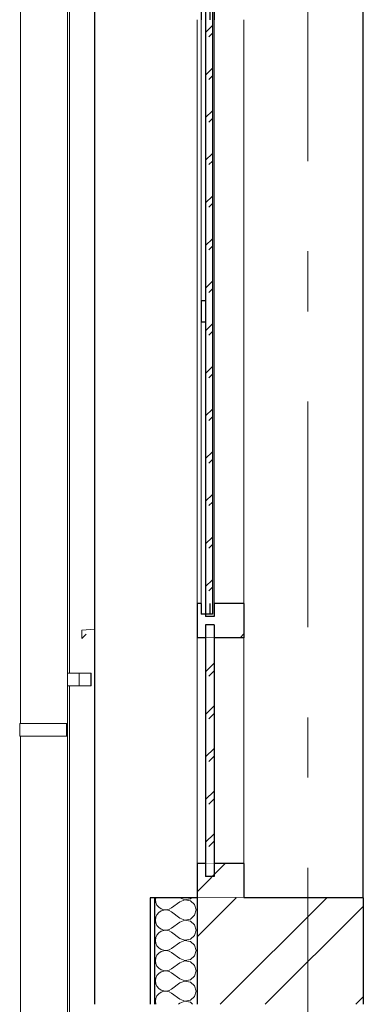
# Model space of a CAD drawing. Header units: millimetres. Extents: x -15683 to 202647, y -7448 to 20513.
# Tile 103 of 114: x 201496 to 202302, y 352 to 2662. Entities that reach past the tile are written whole.
import ezdxf
from ezdxf.enums import TextEntityAlignment as Align

# ---------------------------------------------------------------- set-up
doc = ezdxf.new("R2010")
doc.units = ezdxf.units.MM
doc.header["$MEASUREMENT"] = 0
doc.set_wipeout_variables(frame=1)
doc.linetypes.add('Wipeout_Contour', pattern=[1000, 0, -1000])
doc.linetypes.add('Штрих-Штриховая', pattern=[1093.611073, 529.166651, -211.666656, 141.111112, -211.666656])
for name, color, linetype in [('Конструктив - Навесные Стены', 7, 'Continuous'), ('Конструктив - Стены Несущие', 7, 'Continuous'), ('Новый_1 ВОДОСТОК', 7, 'Continuous'), ('Окна Archicad', 7, 'Continuous'), ('Элемент Модели - Оси', 7, 'Continuous')]:
    doc.layers.add(name, color=color, linetype=linetype)
for name, color, linetype, lineweight in [('Конструктив - Навесные Стены_Ном._пера__1', 7, 'Continuous', 15), ('Конструктив - Навесные Стены_Ном._пера__21', 7, 'Continuous', 30), ('Конструктив - Навесные Стены_Ном._пера__27', 7, 'Continuous', 30), ('Конструктив - Стены Несущие_Ном._пера__101', 253, 'Continuous', 5), ('Конструктив - Стены Несущие_Ном._пера__21', 7, 'Continuous', 30), ('Новый_1 ВОДОСТОК_Ном._пера__141', 7, 'Continuous', 20), ('Окна Archicad_Ном._пера__1', 7, 'Continuous', 15), ('Элемент Модели - Оси_Ном._пера__1', 7, 'Continuous', 15), ('Элемент Модели - Оси_Ном._пера__2', 8, 'Continuous', 15)]:
    doc.layers.add(name, color=color, linetype=linetype, lineweight=lineweight)
doc.layers.add('Конструктив - Навесные Стены_Ном._пера__165', color=7, linetype='Continuous', lineweight=5, true_color=0x80d6ff)
doc.layers.add('Конструктив - Навесные Стены_Ном._пера__166', color=7, linetype='Continuous', lineweight=5, true_color=0x97cbff)
doc.styles.add('СГЕНЕРИР_СТИЛЬ_1', font='arial.ttf')
pattern_1 = [(45, (227496.02, -3497.64), (-176.7767, 176.7767), []), (45, (227460.67, -3462.28), (-176.7767, 176.7767), []), (45, (227425.31, -3426.93), (-176.7767, 176.7767), [])]

# ---------------------------------------------------------------- blocks, each defined once
blk = doc.blocks.new('Элемент Разреза_544_4', base_point=(227496, -3497.6))
at = {"color": 254, "linetype": 'Wipeout_Contour', "lineweight": 0, "ltscale": 807871.051636}
blk.add_wipeout([(202021.7, 682.4), (201911.7, 682.4), (201911.7, 602.4), (202021.7, 602.4)], dxfattribs=at).dxf.layer = 'Конструктив - Навесные Стены'
at = {"layer": 'Конструктив - Навесные Стены_Ном._пера__166', "linetype": 'Continuous', "lineweight": 5, "true_color": 0x97cbff}
h = blk.add_hatch(dxfattribs=at)
h.set_pattern_fill('АЛЮМИНИЙ_0004', color=151, style=0, pattern_type=2)
h.set_pattern_definition(pattern_1)
h.paths.add_polyline_path([(202021.7, 682.4), (201911.7, 682.4), (201911.7, 602.4), (202021.7, 602.4)])
at = {"layer": 'Конструктив - Навесные Стены_Ном._пера__27', "color": 7, "linetype": 'Continuous', "lineweight": 30}
for p, q in [((201911.7, 682.4), (201911.7, 602.4)), ((202021.7, 682.4), (202021.7, 602.4)), ((202021.7, 602.4), (201911.7, 602.4))]:
    blk.add_line(p, q, dxfattribs=at)
at = {"color": 254, "linetype": 'Wipeout_Contour', "lineweight": 0, "ltscale": 807771.362828}
blk.add_wipeout([(201951.7, 682.4), (201931.7, 682.4), (201931.7, 652.4), (201951.7, 652.4)], dxfattribs=at).dxf.layer = 'Конструктив - Навесные Стены'
at = {"layer": 'Конструктив - Навесные Стены_Ном._пера__166', "linetype": 'Continuous', "lineweight": 5, "true_color": 0x97cbff}
h = blk.add_hatch(dxfattribs=at)
h.set_pattern_fill('АЛЮМИНИЙ_0004', color=151, style=0, pattern_type=2)
h.set_pattern_definition(pattern_1)
h.paths.add_polyline_path([(201951.7, 682.4), (201931.7, 682.4), (201931.7, 652.4), (201951.7, 652.4)])
at = {"layer": 'Конструктив - Навесные Стены_Ном._пера__27', "color": 7, "linetype": 'Continuous', "lineweight": 30}
blk.add_line((202021.7, 682.4), (201911.7, 682.4), dxfattribs=at)
blk = doc.blocks.new('Элемент Разреза_546_4', base_point=(227496, -3497.6))
at = {"layer": 'Конструктив - Навесные Стены_Ном._пера__1', "color": 7, "linetype": 'Continuous', "lineweight": 15}
for p, q in [((201911.7, 682.4), (201911.7, 1212.4)), ((202021.7, 682.4), (202021.7, 1212.4))]:
    blk.add_line(p, q, dxfattribs=at)
blk = doc.blocks.new('Элемент Разреза_547_4', base_point=(227496, -3497.6))
at = {"color": 254, "linetype": 'Wipeout_Contour', "lineweight": 0, "ltscale": 1615666.525125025}
blk.add_wipeout([(201911.7, 1212.4), (202021.7, 1212.4), (202021.7, 1292.4), (201951.7, 1292.4), (201951.7, 1262.4), (201931.7, 1262.4), (201931.7, 1292.4), (201911.7, 1292.4)], dxfattribs=at).dxf.layer = 'Конструктив - Навесные Стены'
at = {"layer": 'Конструктив - Навесные Стены_Ном._пера__166', "linetype": 'Continuous', "lineweight": 5, "true_color": 0x97cbff}
h = blk.add_hatch(dxfattribs=at)
h.set_pattern_fill('АЛЮМИНИЙ_0004', color=151, style=0, pattern_type=2)
h.set_pattern_definition(pattern_1)
h.paths.add_polyline_path([(201911.7, 1212.4), (202021.7, 1212.4), (202021.7, 1292.4), (201951.7, 1292.4), (201951.7, 1262.4), (201931.7, 1262.4), (201931.7, 1292.4), (201911.7, 1292.4)])
at = {"layer": 'Конструктив - Навесные Стены_Ном._пера__27', "color": 7, "linetype": 'Continuous', "lineweight": 30}
for p, q in [((202021.7, 1292.4), (201951.7, 1292.4)), ((202021.7, 1292.4), (202021.7, 1212.4)), ((202021.7, 1212.4), (201911.7, 1212.4))]:
    blk.add_line(p, q, dxfattribs=at)
at = {"color": 254, "linetype": 'Wipeout_Contour', "lineweight": 0, "ltscale": 807723.175232}
blk.add_wipeout([(201931.7, 1292.4), (201921.7, 1292.4), (201921.7, 1267.4), (201931.7, 1267.4)], dxfattribs=at).dxf.layer = 'Конструктив - Навесные Стены'
at = {"layer": 'Конструктив - Навесные Стены_Ном._пера__166', "linetype": 'Continuous', "lineweight": 5, "true_color": 0x97cbff}
h = blk.add_hatch(dxfattribs=at)
h.set_pattern_fill('АЛЮМИНИЙ_0004', color=151, style=0, pattern_type=2)
h.set_pattern_definition(pattern_1)
h.paths.add_polyline_path([(201931.7, 1292.4), (201921.7, 1292.4), (201921.7, 1267.4), (201931.7, 1267.4)])
at = {"layer": 'Конструктив - Навесные Стены_Ном._пера__27', "color": 7, "linetype": 'Continuous', "lineweight": 30}
for p, q in [((201911.7, 1292.4), (201911.7, 1212.4)), ((201921.7, 1292.4), (201911.7, 1292.4))]:
    blk.add_line(p, q, dxfattribs=at)
blk = doc.blocks.new('*X626', base_point=(227496, -3497.6))
at = {"layer": 'Конструктив - Навесные Стены_Ном._пера__165', "color": 141, "linetype": 'Continuous', "lineweight": 5, "true_color": 0x80d6ff}
for p, q in [((201931.7, 1132.6), (201951.7, 1152.6)), ((201939.2, 1122.3), (201951.7, 1134.8)), ((201931.7, 1032.6), (201951.7, 1052.6)), ((201939.2, 1022.3), (201951.7, 1034.8)), ((201931.7, 932.6), (201951.7, 952.6)), ((201939.2, 922.3), (201951.7, 934.8)), ((201931.7, 832.6), (201951.7, 852.6)), ((201939.2, 822.3), (201951.7, 834.8)), ((201931.7, 732.6), (201951.7, 752.6)), ((201939.2, 722.3), (201951.7, 734.8))]:
    blk.add_line(p, q, dxfattribs=at)
blk = doc.blocks.new('Элемент Разреза_548_4', base_point=(227496, -3497.6))
at = {"layer": 'Конструктив - Навесные Стены_Ном._пера__27', "color": 7, "linetype": 'Continuous', "lineweight": 30}
for p, q in [((201951.7, 1242.4), (201931.7, 1242.4)), ((201951.7, 652.4), (201931.7, 652.4))]:
    blk.add_line(p, q, dxfattribs=at)
at = {"color": 254, "linetype": 'Wipeout_Contour', "lineweight": 0, "ltscale": 807776.533761}
blk.add_wipeout([(201951.7, 1212.4), (201931.7, 1212.4), (201931.7, 682.4), (201951.7, 682.4)], dxfattribs=at).dxf.layer = 'Конструктив - Навесные Стены'
at = {"layer": 'Конструктив - Навесные Стены_Ном._пера__27', "color": 7, "linetype": 'Continuous', "lineweight": 30}
for p, q in [((201931.7, 1242.4), (201931.7, 652.4)), ((201951.7, 1242.4), (201951.7, 652.4))]:
    blk.add_line(p, q, dxfattribs=at)
at = {"layer": 'Конструктив - Навесные Стены', "lineweight": 0}
blk.add_blockref('*X626', (227496, -3497.6), dxfattribs=at)
blk = doc.blocks.new('*X628', base_point=(227496, -3497.6))
at = {"layer": 'Конструктив - Навесные Стены_Ном._пера__165', "color": 141, "linetype": 'Continuous', "lineweight": 5, "true_color": 0x80d6ff}
for p, q in [((201931.7, 2632.6), (201947.7, 2648.6)), ((201939.2, 2622.3), (201947.7, 2630.8)), ((201931.7, 2532.6), (201947.7, 2548.6)), ((201939.2, 2522.3), (201947.7, 2530.8)), ((201931.7, 2432.6), (201947.7, 2448.6)), ((201939.2, 2422.3), (201947.7, 2430.8)), ((201931.7, 2332.6), (201947.7, 2348.6)), ((201939.2, 2322.3), (201947.7, 2330.8)), ((201931.7, 2232.6), (201947.7, 2248.6)), ((201939.2, 2222.3), (201947.7, 2230.8)), ((201931.7, 2132.6), (201947.7, 2148.6)), ((201939.2, 2122.3), (201947.7, 2130.8)), ((201931.7, 2032.6), (201947.7, 2048.6)), ((201939.2, 2022.3), (201947.7, 2030.8)), ((201931.7, 1932.6), (201947.7, 1948.6)), ((201939.2, 1922.3), (201947.7, 1930.8)), ((201931.7, 1832.6), (201947.7, 1848.6)), ((201939.2, 1822.3), (201947.7, 1830.8)), ((201931.7, 1732.6), (201947.7, 1748.6)), ((201939.2, 1722.3), (201947.7, 1730.8)), ((201931.7, 1632.6), (201947.7, 1648.6)), ((201939.2, 1622.3), (201947.7, 1630.8)), ((201931.7, 1532.6), (201947.7, 1548.6)), ((201939.2, 1522.3), (201947.7, 1530.8)), ((201931.7, 1432.6), (201947.7, 1448.6)), ((201939.2, 1422.3), (201947.7, 1430.8)), ((201931.7, 1332.6), (201947.7, 1348.6)), ((201939.2, 1322.3), (201947.7, 1330.8))]:
    blk.add_line(p, q, dxfattribs=at)
blk = doc.blocks.new('Элемент Разреза_549_4', base_point=(227496, -3497.6))
at = {"color": 254, "linetype": 'Wipeout_Contour', "lineweight": 0, "ltscale": 807837.94218}
blk.add_wipeout([(201951.7, 2692.4), (201931.7, 2692.4), (201931.7, 2662.4), (201951.7, 2662.4)], dxfattribs=at).dxf.layer = 'Конструктив - Навесные Стены'
at = {"color": 254, "linetype": 'Wipeout_Contour', "lineweight": 0, "ltscale": 807745.681453}
blk.add_wipeout([(201921.7, 1952.4), (201931.7, 1952.4), (201931.7, 2002.4), (201921.7, 2002.4)], dxfattribs=at).dxf.layer = 'Конструктив - Навесные Стены'
at = {"color": 254, "linetype": 'Wipeout_Contour', "lineweight": 0, "ltscale": 807783.111396}
blk.add_wipeout([(201951.7, 1262.4), (201951.7, 1292.4), (201931.7, 1292.4), (201931.7, 1262.4)], dxfattribs=at).dxf.layer = 'Конструктив - Навесные Стены'
at = {"layer": 'Конструктив - Навесные Стены_Ном._пера__166', "linetype": 'Continuous', "lineweight": 5, "true_color": 0x97cbff}
h = blk.add_hatch(dxfattribs=at)
h.set_pattern_fill('АЛЮМИНИЙ_0004', color=151, style=0, pattern_type=2)
h.set_pattern_definition(pattern_1)
h.paths.add_polyline_path([(201951.7, 2692.4), (201931.7, 2692.4), (201931.7, 2662.4), (201951.7, 2662.4)])
h = blk.add_hatch(dxfattribs=at)
h.set_pattern_fill('АЛЮМИНИЙ_0004', color=151, style=0, pattern_type=2)
h.set_pattern_definition(pattern_1)
h.paths.add_polyline_path([(201921.7, 1952.4), (201931.7, 1952.4), (201931.7, 2002.4), (201921.7, 2002.4)])
h = blk.add_hatch(dxfattribs=at)
h.set_pattern_fill('АЛЮМИНИЙ_0004', color=151, style=0, pattern_type=2)
h.set_pattern_definition(pattern_1)
h.paths.add_polyline_path([(201951.7, 1262.4), (201951.7, 1292.4), (201931.7, 1292.4), (201931.7, 1262.4)])
at = {"layer": 'Конструктив - Навесные Стены_Ном._пера__21', "color": 7, "linetype": 'Continuous', "lineweight": 30}
for p, q in [((201931.7, 2692.4), (201931.7, 2687.4)), ((201951.7, 2692.4), (201931.7, 2692.4)), ((201947.7, 2687.4), (201941.7, 2687.4))]:
    blk.add_line(p, q, dxfattribs=at)
at = {"layer": 'Конструктив - Навесные Стены_Ном._пера__21', "color": 7, "linetype": 'Continuous', "lineweight": 30, "flags": 128}
blk.add_lwpolyline([(201941.7, 2687.4), (201931.7, 2687.4), (201921.7, 2687.4)], dxfattribs=at)
at = {"color": 254, "linetype": 'Wipeout_Contour', "lineweight": 0, "ltscale": 807802.319225}
blk.add_wipeout([(201947.7, 2662.4), (201931.7, 2662.4), (201931.7, 1292.4), (201947.7, 1292.4)], dxfattribs=at).dxf.layer = 'Конструктив - Навесные Стены'
at = {"layer": 'Конструктив - Навесные Стены_Ном._пера__1', "color": 7, "linetype": 'Continuous', "lineweight": 15}
blk.add_line((201921.7, 2002.4), (201921.7, 2662.4), dxfattribs=at)
at = {"layer": 'Конструктив - Навесные Стены_Ном._пера__21', "color": 7, "linetype": 'Continuous', "lineweight": 30}
for p, q in [((201921.7, 2687.4), (201921.7, 2662.4)), ((201931.7, 2687.4), (201931.7, 2662.4)), ((201941.7, 2687.4), (201941.7, 2662.4)), ((201951.7, 2692.4), (201951.7, 2662.4)), ((201931.7, 2662.4), (201931.7, 2002.4)), ((201921.7, 2002.4), (201921.7, 1952.4)), ((201931.7, 2002.4), (201921.7, 2002.4)), ((201931.7, 2002.4), (201931.7, 1952.4)), ((201931.7, 1952.4), (201921.7, 1952.4))]:
    blk.add_line(p, q, dxfattribs=at)
at = {"layer": 'Конструктив - Навесные Стены', "lineweight": 0}
blk.add_blockref('*X628', (227496, -3497.6), dxfattribs=at)
at = {"color": 254, "linetype": 'Wipeout_Contour', "lineweight": 0, "ltscale": 807775.174202}
blk.add_wipeout([(201931.7, 1292.4), (201931.7, 1267.4), (201947.7, 1267.4), (201947.7, 1292.4)], dxfattribs=at).dxf.layer = 'Конструктив - Навесные Стены'
at = {"layer": 'Конструктив - Навесные Стены_Ном._пера__166', "linetype": 'Continuous', "lineweight": 5, "true_color": 0x97cbff}
h = blk.add_hatch(dxfattribs=at)
h.set_pattern_fill('АЛЮМИНИЙ_0004', color=151, style=0, pattern_type=2)
h.set_pattern_definition(pattern_1)
h.paths.add_polyline_path([(201931.7, 1292.4), (201931.7, 1267.4), (201947.7, 1267.4), (201947.7, 1292.4)])
at = {"layer": 'Конструктив - Навесные Стены_Ном._пера__1', "color": 7, "linetype": 'Continuous', "lineweight": 15}
for p, q in [((201951.7, 1292.4), (201951.7, 2662.4)), ((201921.7, 1292.4), (201921.7, 1952.4))]:
    blk.add_line(p, q, dxfattribs=at)
at = {"layer": 'Конструктив - Навесные Стены_Ном._пера__21', "color": 7, "linetype": 'Continuous', "lineweight": 30}
for p, q in [((201947.7, 2687.4), (201947.7, 1267.4)), ((201931.7, 1952.4), (201931.7, 1292.4)), ((201921.7, 1292.4), (201921.7, 1267.4)), ((201931.7, 1292.4), (201931.7, 1267.4)), ((201941.7, 1292.4), (201941.7, 1267.4)), ((201951.7, 1292.4), (201951.7, 1262.4)), ((201931.7, 1267.4), (201931.7, 1262.4)), ((201951.7, 1262.4), (201931.7, 1262.4)), ((201947.7, 1267.4), (201941.7, 1267.4))]:
    blk.add_line(p, q, dxfattribs=at)
at = {"layer": 'Конструктив - Навесные Стены_Ном._пера__21', "color": 7, "linetype": 'Continuous', "lineweight": 30, "flags": 128}
blk.add_lwpolyline([(201941.7, 1267.4), (201931.7, 1267.4), (201921.7, 1267.4)], dxfattribs=at)
blk = doc.blocks.new('Элемент Разреза_550_4', base_point=(227496, -3497.6))
at = {"layer": 'Конструктив - Навесные Стены_Ном._пера__1', "color": 7, "linetype": 'Continuous', "lineweight": 15}
for p, q in [((201911.7, 1292.4), (201911.7, 2662.4)), ((202021.7, 1292.4), (202021.7, 2662.4))]:
    blk.add_line(p, q, dxfattribs=at)
blk = doc.blocks.new('Элемент Разреза_615_4', base_point=(227496, -3497.6))
at = {"layer": 'Конструктив - Стены Несущие_Ном._пера__21', "color": 7, "linetype": 'Continuous', "lineweight": 30}
for p, q in [((201671.7, 352.4), (201671.7, 4052.4)), ((202301.6, 602.4), (202301.6, 3252.4))]:
    blk.add_line(p, q, dxfattribs=at)
blk = doc.blocks.new('Элемент Разреза_636_4', base_point=(227496, -3497.6))
at = {"layer": 'Окна Archicad_Ном._пера__1', "color": 7, "linetype": 'Continuous', "lineweight": 15}
for p, q in [((201671.7, 1232.4), (201641.7, 1230.5)), ((201641.7, 1230.5), (201641.7, 1210.5)), ((201641.7, 1210.5), (201651.7, 1220.5))]:
    blk.add_line(p, q, dxfattribs=at)
blk = doc.blocks.new('Элемент Разреза_645_4', base_point=(227496, -3497.6))
at = {"layer": 'Новый_1 ВОДОСТОК_Ном._пера__141', "color": 7, "linetype": 'Continuous', "lineweight": 20}
for p, q in [((201607.9, 7607.4), (201607.9, -3118.9)), ((201497.9, 2981.1), (201497.9, 1011.1)), ((201500.2, 1011.1), (201495.8, 1011.1)), ((201495.8, 981.1), (201495.8, 1011.1)), ((201512.5, 1011.1), (201500.2, 1011.1)), ((201531, 1011.1), (201512.5, 1011.1)), ((201552.8, 1011.1), (201531, 1011.1)), ((201605.8, 1011.1), (201552.8, 1011.1)), ((201607.8, 1011.1), (201605.8, 1011.1)), ((201605.8, 981.1), (201605.8, 1011.1)), ((201607.8, 981.1), (201607.8, 1011.1)), ((201500.2, 981.1), (201495.8, 981.1)), ((201497.9, 981.1), (201497.9, -988.9)), ((201512.5, 981.1), (201500.2, 981.1)), ((201531, 981.1), (201512.5, 981.1)), ((201552.8, 981.1), (201531, 981.1)), ((201605.8, 981.1), (201552.8, 981.1)), ((201607.8, 981.1), (201605.8, 981.1))]:
    blk.add_line(p, q, dxfattribs=at)
blk = doc.blocks.new('Элемент Разреза_672_4', base_point=(227496, -3497.6))
at = {"layer": 'Новый_1 ВОДОСТОК_Ном._пера__141', "color": 7, "linetype": 'Continuous', "lineweight": 20}
for p, q in [((201612.8, 3099.3), (201612.8, 1129.3)), ((201635.5, 1129.3), (201607.9, 1129.3)), ((201662.3, 1129.3), (201635.5, 1129.3)), ((201635.5, 1099.3), (201635.5, 1129.3)), ((201663.8, 1129.3), (201662.3, 1129.3)), ((201662.3, 1099.3), (201662.3, 1129.3)), ((201663.8, 1099.3), (201663.8, 1129.3)), ((201635.5, 1099.3), (201607.9, 1099.3)), ((201612.8, 1099.3), (201612.8, -870.7)), ((201662.3, 1099.3), (201635.5, 1099.3)), ((201663.8, 1099.3), (201662.3, 1099.3))]:
    blk.add_line(p, q, dxfattribs=at)
blk = doc.blocks.new('*X763', base_point=(227496, -3497.6))
at = {"layer": 'Конструктив - Стены Несущие_Ном._пера__101', "color": 253, "linetype": 'Continuous', "lineweight": 5}
for p, q in [((201814.8, 602.4), (201814.1, 597.6)), ((201871.3, 602.4), (201883.4, 597.7)), ((201896.2, 600.1), (201898.7, 602.4)), ((201814.1, 597.6), (201815, 591.1)), ((201815, 591.1), (201817.7, 585.1)), ((201817.7, 585.1), (201821.9, 580)), ((201821.9, 580), (201827.3, 576.3)), ((201846.5, 575.4), (201852.2, 578.6)), ((201871.3, 592.8), (201852.2, 578.6)), ((201883.4, 597.5), (201871.3, 592.8)), ((201883.4, 597.7), (201896.2, 600.1)), ((201896.2, 595.1), (201883.4, 597.5)), ((201905.8, 586.3), (201896.2, 595.1)), ((201909.4, 573.8), (201905.8, 586.3)), ((201815, 556.5), (201814.1, 550)), ((201817.7, 562.5), (201815, 556.5)), ((201821.9, 567.6), (201817.7, 562.5)), ((201827.3, 571.3), (201821.9, 567.6)), ((201827.3, 576.3), (201833.5, 574.2)), ((201833.5, 573.4), (201827.3, 571.3)), ((201833.5, 574.2), (201840.1, 573.9)), ((201840.1, 573.7), (201833.5, 573.4)), ((201840.1, 573.9), (201846.5, 575.4)), ((201846.5, 572.2), (201840.1, 573.7)), ((201852.2, 569), (201846.5, 572.2)), ((201871.3, 554.7), (201852.2, 569)), ((201871.3, 554.7), (201883.4, 550.1)), ((201896.2, 552.5), (201905.8, 561.3)), ((201905.8, 561.3), (201909.4, 573.8)), ((201814.1, 550), (201815, 543.5)), ((201815, 543.5), (201817.7, 537.5)), ((201817.7, 537.5), (201821.9, 532.4)), ((201821.9, 532.4), (201827.3, 528.7)), ((201871.3, 545.2), (201852.2, 530.9)), ((201883.4, 549.9), (201871.3, 545.2)), ((201883.4, 550.1), (201896.2, 552.5)), ((201896.2, 547.5), (201883.4, 549.9)), ((201905.8, 538.7), (201896.2, 547.5)), ((201909.4, 526.2), (201905.8, 538.7)), ((201815, 508.9), (201814.1, 502.4)), ((201817.7, 514.9), (201815, 508.9)), ((201821.9, 519.9), (201817.7, 514.9)), ((201827.3, 523.7), (201821.9, 519.9)), ((201827.3, 528.7), (201833.5, 526.6)), ((201833.5, 525.8), (201827.3, 523.7)), ((201833.5, 526.6), (201840.1, 526.3)), ((201840.1, 526.1), (201833.5, 525.8)), ((201840.1, 526.3), (201846.5, 527.8)), ((201846.5, 524.6), (201840.1, 526.1)), ((201846.5, 527.8), (201852.2, 530.9)), ((201852.2, 521.4), (201846.5, 524.6)), ((201871.3, 507.1), (201852.2, 521.4)), ((201896.2, 504.9), (201905.8, 513.7)), ((201905.8, 513.7), (201909.4, 526.2)), ((201814.1, 502.4), (201815, 495.9)), ((201815, 495.9), (201817.7, 489.8)), ((201817.7, 489.8), (201821.9, 484.8)), ((201871.3, 497.6), (201852.2, 483.3)), ((201871.3, 507.1), (201883.4, 502.5)), ((201883.4, 502.3), (201871.3, 497.6)), ((201883.4, 502.5), (201896.2, 504.9)), ((201896.2, 499.8), (201883.4, 502.3)), ((201905.8, 491.1), (201896.2, 499.8)), ((201909.4, 478.6), (201905.8, 491.1)), ((201817.7, 467.3), (201815, 461.2)), ((201821.9, 472.3), (201817.7, 467.3)), ((201821.9, 484.8), (201827.3, 481.1)), ((201827.3, 476), (201821.9, 472.3)), ((201827.3, 481.1), (201833.5, 479)), ((201833.5, 478.1), (201827.3, 476)), ((201833.5, 479), (201840.1, 478.6)), ((201840.1, 478.5), (201833.5, 478.1)), ((201840.1, 478.6), (201846.5, 480.1)), ((201846.5, 477), (201840.1, 478.5)), ((201846.5, 480.1), (201852.2, 483.3)), ((201852.2, 473.8), (201846.5, 477)), ((201871.3, 459.5), (201852.2, 473.8)), ((201896.2, 457.3), (201905.8, 466)), ((201905.8, 466), (201909.4, 478.6)), ((201815, 461.2), (201814.1, 454.7)), ((201814.1, 454.7), (201815, 448.2)), ((201815, 448.2), (201817.7, 442.2)), ((201817.7, 442.2), (201821.9, 437.2)), ((201871.3, 450), (201852.2, 435.7)), ((201871.3, 459.5), (201883.4, 454.8)), ((201883.4, 454.6), (201871.3, 450)), ((201883.4, 454.8), (201896.2, 457.3)), ((201896.2, 452.2), (201883.4, 454.6)), ((201905.8, 443.4), (201896.2, 452.2)), ((201909.4, 430.9), (201905.8, 443.4)), ((201817.7, 419.6), (201815, 413.6)), ((201821.9, 424.7), (201817.7, 419.6)), ((201821.9, 437.2), (201827.3, 433.4)), ((201827.3, 428.4), (201821.9, 424.7)), ((201827.3, 433.4), (201833.5, 431.3)), ((201833.5, 430.5), (201827.3, 428.4)), ((201833.5, 431.3), (201840.1, 431)), ((201840.1, 430.8), (201833.5, 430.5)), ((201840.1, 431), (201846.5, 432.5)), ((201846.5, 429.3), (201840.1, 430.8)), ((201846.5, 432.5), (201852.2, 435.7)), ((201852.2, 426.2), (201846.5, 429.3)), ((201871.3, 411.9), (201852.2, 426.2)), ((201896.2, 409.6), (201905.8, 418.4)), ((201905.8, 418.4), (201909.4, 430.9)), ((201815, 413.6), (201814.1, 407.1)), ((201814.1, 407.1), (201815, 400.6)), ((201815, 400.6), (201817.7, 394.6)), ((201817.7, 394.6), (201821.9, 389.5)), ((201871.3, 402.4), (201852.2, 388.1)), ((201871.3, 411.9), (201883.4, 407.2)), ((201883.4, 407), (201871.3, 402.4)), ((201883.4, 407.2), (201896.2, 409.6)), ((201896.2, 404.6), (201883.4, 407)), ((201905.8, 395.8), (201896.2, 404.6)), ((201909.4, 383.3), (201905.8, 395.8)), ((201817.7, 372), (201815, 366)), ((201821.9, 377.1), (201817.7, 372)), ((201821.9, 389.5), (201827.3, 385.8)), ((201827.3, 380.8), (201821.9, 377.1)), ((201827.3, 385.8), (201833.5, 383.7)), ((201833.5, 382.9), (201827.3, 380.8)), ((201833.5, 383.7), (201840.1, 383.4)), ((201840.1, 383.2), (201833.5, 382.9)), ((201840.1, 383.4), (201846.5, 384.9)), ((201846.5, 381.7), (201840.1, 383.2)), ((201846.5, 384.9), (201852.2, 388.1)), ((201852.2, 378.6), (201846.5, 381.7)), ((201871.3, 364.3), (201852.2, 378.6)), ((201896.2, 362), (201905.8, 370.8)), ((201905.8, 370.8), (201909.4, 383.3)), ((201815, 366), (201814.1, 359.5)), ((201814.1, 359.5), (201815, 353)), ((201815, 353), (201815.3, 352.4)), ((201871.3, 354.7), (201868.1, 352.4)), ((201871.3, 364.3), (201883.4, 359.6)), ((201883.4, 359.4), (201871.3, 354.7)), ((201883.4, 359.6), (201896.2, 362)), ((201896.2, 357), (201883.4, 359.4)), ((201901.3, 352.4), (201896.2, 357))]:
    blk.add_line(p, q, dxfattribs=at)
blk = doc.blocks.new('Элемент Разреза_676_4', base_point=(227496, -3497.6))
at = {"color": 254, "linetype": 'Wipeout_Contour', "lineweight": 0, "ltscale": 807229.362887}
blk.add_wipeout([(201801.7, 352.4), (201811.7, 352.4), (201811.7, 602.4), (201801.7, 602.4)], dxfattribs=at).dxf.layer = 'Конструктив - Стены Несущие'
at = {"color": 254, "linetype": 'Wipeout_Contour', "lineweight": 0, "ltscale": 808429.133604}
blk.add_wipeout([(201911.7, 602.4), (201911.7, 352.4), (202301.6, 352.4), (202301.6, 602.4)], dxfattribs=at).dxf.layer = 'Конструктив - Стены Несущие'
at = {"layer": 'Конструктив - Стены Несущие_Ном._пера__101', "linetype": 'Continuous', "lineweight": 5}
h = blk.add_hatch(dxfattribs=at)
h.set_pattern_fill('ШТУКАТУРКА__ГИПС_01_0004', color=253, style=0, pattern_type=2)
h.set_pattern_definition([(45, (227496.02, -3147.64), (-111.3693, 111.3693), [0, -105, 0, -157.5]), (110, (227846.02, -3147.64), (148.0016, 53.8682), [0, -77, 0, -133])])
h.paths.add_polyline_path([(201801.7, 352.4), (201811.7, 352.4), (201811.7, 602.4), (201801.7, 602.4)])
h = blk.add_hatch(dxfattribs=at)
h.set_pattern_fill('КИРПИЧ_01_0004', color=253, style=0, pattern_type=2)
h.set_pattern_definition([(45, (227496.02, -3497.64), (-159.099, 159.099), []), (45, (227443, -3444.6), (-159.099, 159.099), [])])
h.paths.add_polyline_path([(201911.7, 602.4), (201911.7, 352.4), (202301.6, 352.4), (202301.6, 602.4)])
at = {"layer": 'Конструктив - Стены Несущие_Ном._пера__21', "color": 7, "linetype": 'Continuous', "lineweight": 30}
for q in [(202021.7, 602.4), (202301.6, 352.4)]:
    blk.add_line((202301.6, 602.4), q, dxfattribs=at)
at = {"color": 254, "linetype": 'Wipeout_Contour', "lineweight": 0, "ltscale": 807449.362228}
blk.add_wipeout([(201811.7, 602.4), (201811.7, 352.4), (201911.7, 352.4), (201911.7, 602.4)], dxfattribs=at).dxf.layer = 'Конструктив - Стены Несущие'
at = {"layer": 'Конструктив - Стены Несущие_Ном._пера__21', "color": 7, "linetype": 'Continuous', "lineweight": 30}
for p, q in [((201801.7, 602.4), (201801.7, 352.4)), ((201811.7, 602.4), (201801.7, 602.4)), ((201811.7, 602.4), (201811.7, 352.4)), ((201911.7, 602.4), (201811.7, 602.4)), ((201911.7, 602.4), (201911.7, 352.4))]:
    blk.add_line(p, q, dxfattribs=at)
at = {"layer": 'Конструктив - Стены Несущие', "lineweight": 0}
blk.add_blockref('*X763', (227496, -3497.6), dxfattribs=at)
blk = doc.blocks.new('Стандартный Маркер Сетки[48]_4', base_point=(202171.7, 13502.4))
at = {"layer": 'Элемент Модели - Оси_Ном._пера__2', "color": 8, "linetype": 'Штрих-Штриховая', "lineweight": 15}
blk.add_line((202171.7, 12702.4), (202171.7, -5697.6), dxfattribs=at)
at = {"layer": 'Элемент Модели - Оси_Ном._пера__1', "color": 7, "lineweight": 15, "style": 'СГЕНЕРИР_СТИЛЬ_1'}
blk.add_attdef('AC_MarkerText_1', text='', height=350, rotation=360, dxfattribs=at).set_placement((202171.7, -6797.6), align=Align.TOP_CENTER)
blk = doc.blocks.new('Стандартный Маркер Сетки[49]_4', base_point=(202171.7, 13502.4))
at = {"layer": 'Элемент Модели - Оси_Ном._пера__2', "color": 8, "linetype": 'Штрих-Штриховая', "lineweight": 15}
blk.add_line((202171.7, 12702.4), (202171.7, -5697.6), dxfattribs=at)
at = {"layer": 'Элемент Модели - Оси_Ном._пера__1', "color": 7, "lineweight": 15, "style": 'СГЕНЕРИР_СТИЛЬ_1'}
blk.add_attdef('AC_MarkerText_1', text='', height=350, rotation=360, dxfattribs=at).set_placement((202171.7, -6797.6), align=Align.TOP_CENTER)

msp = doc.modelspace()

# ---------------------------------------------------------------- block references
at = {"layer": 'Конструктив - Навесные Стены', "lineweight": 0}
msp.add_blockref('Элемент Разреза_544_4', (227496, -3497.6), dxfattribs=at)
at = {"layer": 'Новый_1 ВОДОСТОК', "lineweight": 0}
for name in ['Элемент Разреза_672_4', 'Элемент Разреза_645_4']:
    msp.add_blockref(name, (227496, -3497.6), dxfattribs=at)
at = {"layer": 'Окна Archicad', "lineweight": 0}
msp.add_blockref('Элемент Разреза_636_4', (227496, -3497.6), dxfattribs=at)

# ---------------------------------------------------------------- next in the draw order: block references
at = {"layer": 'Конструктив - Навесные Стены', "lineweight": 0}
msp.add_blockref('Элемент Разреза_546_4', (227496, -3497.6), dxfattribs=at)

# ---------------------------------------------------------------- next in the draw order: block references
msp.add_blockref('Элемент Разреза_547_4', (227496, -3497.6), dxfattribs=at)

# ---------------------------------------------------------------- next in the draw order: block references
for name in ['Элемент Разреза_549_4', 'Элемент Разреза_548_4']:
    msp.add_blockref(name, (227496, -3497.6), dxfattribs=at)

# ---------------------------------------------------------------- next in the draw order: block references
msp.add_blockref('Элемент Разреза_550_4', (227496, -3497.6), dxfattribs=at)
at = {"layer": 'Конструктив - Стены Несущие', "lineweight": 0}
msp.add_blockref('Элемент Разреза_615_4', (227496, -3497.6), dxfattribs=at)

# ---------------------------------------------------------------- next in the draw order: block references
msp.add_blockref('Элемент Разреза_676_4', (227496, -3497.6), dxfattribs=at)

# ---------------------------------------------------------------- next in the draw order: block references
at = {"layer": 'Элемент Модели - Оси', "color": 8, "linetype": 'Continuous', "lineweight": 15}
for name in ['Стандартный Маркер Сетки[48]_4', 'Стандартный Маркер Сетки[49]_4']:
    msp.add_blockref(name, (202171.7, 13502.4), dxfattribs=at)

doc.saveas('drawing.dxf')
